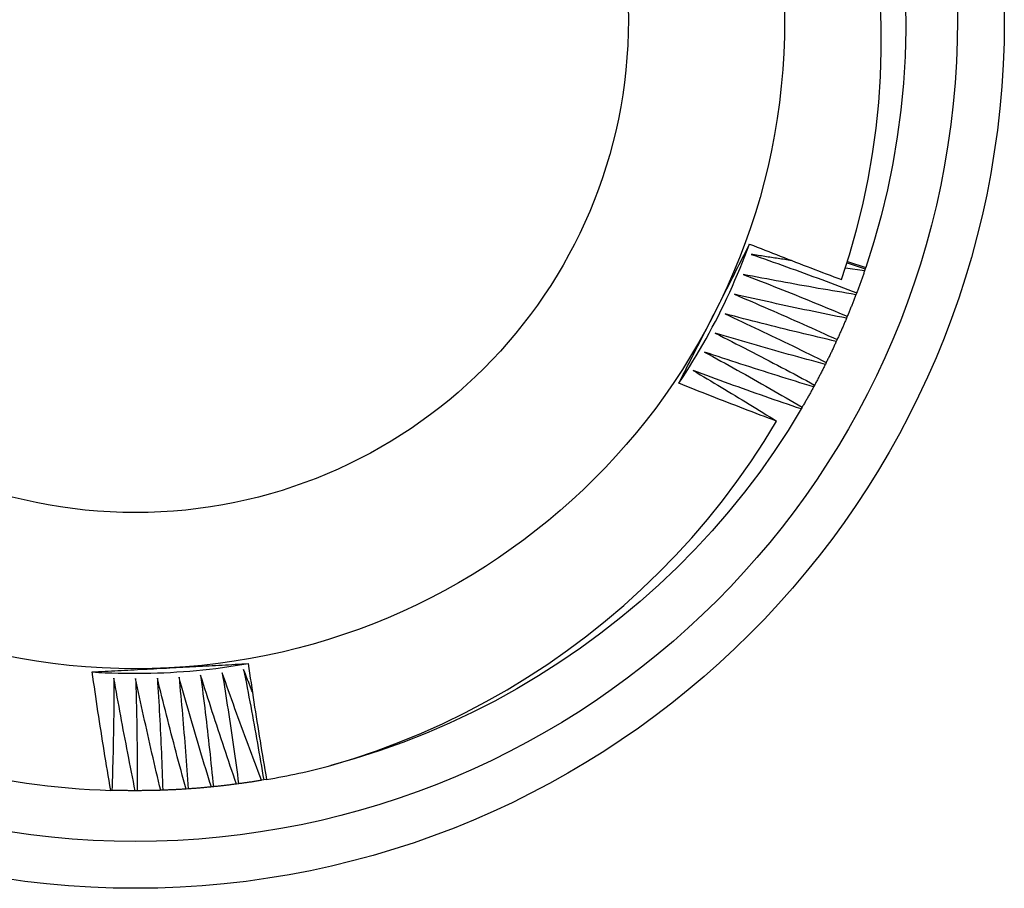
# Model space of a CAD drawing. Header units: inches. Extents: x 10 to 140, y 9 to 92.
# Tile 7 of 57: x 66.049 to 66.242, y 40.991 to 41.16. Entities that reach past the tile are written whole.
import ezdxf

# ---------------------------------------------------------------- set-up
doc = ezdxf.new("R2010")
doc.units = ezdxf.units.IN
doc.header["$LTSCALE"] = 8.944272
doc.header["$MEASUREMENT"] = 0
doc.layers.add('Visible Edges(ANSI)', color=7, linetype='Continuous', lineweight=25)
doc.layers.add('Visible Tangent Edges(ANSI)', color=7, linetype='Continuous', lineweight=25)

msp = doc.modelspace()

# ---------------------------------------------------------------- linework, layer by layer
at = {"layer": 'Visible Edges(ANSI)'}
for p, q in [((66.21432, 41.11138), (66.21056, 41.11187)), ((66.21091, 41.11296), (66.21445, 41.11175)), ((66.21098, 41.11319), (66.21453, 41.11199)), ((66.21445, 41.11175), (66.21432, 41.11138)), ((66.21452, 41.11199), (66.21444, 41.11176)), ((66.21277, 41.10709), (66.21262, 41.10671)), ((66.21093, 41.10248), (66.21078, 41.10211)), ((66.20895, 41.09793), (66.20878, 41.09757)), ((66.20682, 41.09345), (66.20664, 41.09309)), ((66.20454, 41.08905), (66.20435, 41.08869)), ((66.20212, 41.08472), (66.20192, 41.08437)), ((66.09691, 41.01187), (66.09651, 41.0118)), ((66.09748, 41.01197), (66.09691, 41.01187)), ((66.06726, 41.00984), (66.06703, 41.00984)), ((66.07222, 41.00977), (66.07182, 41.00977)), ((66.07718, 41.00986), (66.07678, 41.00985)), ((66.08213, 41.01012), (66.08174, 41.01009)), ((66.08708, 41.01054), (66.08668, 41.0105)), ((66.092, 41.01112), (66.09161, 41.01107))]:
    msp.add_line(p, q, dxfattribs=at)
at = {"layer": 'Visible Edges(ANSI)', "flags": 128}
for points in [[(66.20983, 41.10967), (66.21138, 41.11449), (66.21275, 41.11937), (66.21396, 41.12429), (66.215, 41.12926), (66.21586, 41.13425), (66.21655, 41.13926), (66.21707, 41.14429), (66.21741, 41.14933), (66.21758, 41.15438), (66.21757, 41.15944), (66.21738, 41.16449)], [(66.22231, 41.16383), (66.22235, 41.15856), (66.22221, 41.15329), (66.22189, 41.14803), (66.22139, 41.14279), (66.2207, 41.13756), (66.21983, 41.13237), (66.21878, 41.12721), (66.21755, 41.12209), (66.21613, 41.11701), (66.21453, 41.11199)], [(66.17802, 41.0894), (66.17873, 41.09046), (66.17942, 41.09154), (66.1801, 41.09261), (66.18077, 41.0937), (66.18143, 41.09479), (66.18208, 41.09588), (66.18272, 41.09699), (66.18334, 41.0981), (66.18396, 41.09921), (66.18456, 41.10034), (66.18516, 41.10147), (66.18574, 41.1026), (66.18631, 41.10374), (66.18687, 41.10488), (66.18742, 41.10603), (66.18796, 41.10719), (66.18848, 41.10835), (66.18899, 41.10952), (66.1895, 41.11069), (66.18999, 41.11187), (66.19047, 41.11305), (66.19093, 41.11423), (66.19139, 41.11542), (66.19183, 41.11662)], [(66.1849, 41.10293), (66.18519, 41.10351), (66.18548, 41.10408), (66.18577, 41.10465), (66.18606, 41.10522), (66.18635, 41.10579), (66.18664, 41.10636), (66.18693, 41.10693), (66.18722, 41.1075), (66.18751, 41.10807), (66.1878, 41.10864), (66.18809, 41.10921), (66.18838, 41.10978), (66.18867, 41.11035), (66.18896, 41.11092), (66.18925, 41.11149), (66.18954, 41.11206), (66.18983, 41.11263), (66.19012, 41.1132), (66.19041, 41.11377), (66.19069, 41.11434), (66.19098, 41.1149), (66.19127, 41.11547), (66.19156, 41.11604), (66.19185, 41.11661)], [(66.19185, 41.11661), (66.19259, 41.11631), (66.19334, 41.11601), (66.19408, 41.11572), (66.19483, 41.11542), (66.19558, 41.11512), (66.19633, 41.11483), (66.19707, 41.11453), (66.19782, 41.11424), (66.19857, 41.11395), (66.19932, 41.11366), (66.20007, 41.11337), (66.20082, 41.11308), (66.20157, 41.11279), (66.20232, 41.1125), (66.20307, 41.11221), (66.20382, 41.11193), (66.20457, 41.11164), (66.20532, 41.11136), (66.20607, 41.11107), (66.20682, 41.11079), (66.20758, 41.11051), (66.20833, 41.11023), (66.20908, 41.10995), (66.20983, 41.10967)], [(66.19217, 41.11459), (66.19304, 41.11429), (66.1939, 41.11399), (66.19476, 41.11369), (66.19562, 41.11339), (66.19648, 41.11308), (66.19734, 41.11278), (66.1982, 41.11247), (66.19906, 41.11216), (66.19992, 41.11185), (66.20078, 41.11154), (66.20164, 41.11123), (66.2025, 41.11092), (66.20335, 41.11061), (66.20421, 41.11029), (66.20507, 41.10998), (66.20593, 41.10966), (66.20678, 41.10934), (66.20764, 41.10902), (66.20849, 41.1087), (66.20935, 41.10838), (66.2102, 41.10806), (66.21106, 41.10774), (66.21191, 41.10741), (66.21277, 41.10709)], [(66.20006, 41.11337), (66.19973, 41.11342), (66.1994, 41.11347), (66.19908, 41.11352), (66.19875, 41.11357), (66.19842, 41.11362), (66.19809, 41.11367), (66.19776, 41.11372), (66.19743, 41.11377), (66.1971, 41.11382), (66.19677, 41.11387), (66.19645, 41.11392), (66.19612, 41.11397), (66.19579, 41.11402), (66.19546, 41.11407), (66.19513, 41.11412), (66.1948, 41.11418), (66.19447, 41.11423), (66.19415, 41.11428), (66.19382, 41.11433), (66.19349, 41.11438), (66.19316, 41.11444), (66.19283, 41.11449), (66.1925, 41.11454), (66.19217, 41.11459)], [(66.1906, 41.11066), (66.19145, 41.11033), (66.1923, 41.11), (66.19315, 41.10967), (66.194, 41.10934), (66.19486, 41.10901), (66.19571, 41.10867), (66.19655, 41.10834), (66.1974, 41.108), (66.19825, 41.10766), (66.1991, 41.10733), (66.19995, 41.10699), (66.2008, 41.10665), (66.20164, 41.10631), (66.20249, 41.10596), (66.20334, 41.10562), (66.20418, 41.10527), (66.20503, 41.10493), (66.20587, 41.10458), (66.20672, 41.10423), (66.20756, 41.10389), (66.20841, 41.10354), (66.20925, 41.10318), (66.21009, 41.10283), (66.21093, 41.10248)], [(66.21262, 41.10671), (66.2117, 41.10686), (66.21079, 41.10702), (66.20987, 41.10717), (66.20895, 41.10732), (66.20803, 41.10748), (66.20711, 41.10764), (66.20619, 41.10779), (66.20527, 41.10795), (66.20435, 41.10811), (66.20344, 41.10828), (66.20252, 41.10844), (66.2016, 41.1086), (66.20068, 41.10877), (66.19976, 41.10893), (66.19885, 41.1091), (66.19793, 41.10927), (66.19701, 41.10944), (66.1961, 41.10961), (66.19518, 41.10978), (66.19426, 41.10995), (66.19335, 41.11013), (66.19243, 41.1103), (66.19152, 41.11048), (66.1906, 41.11066)], [(66.21432, 41.11138), (66.21425, 41.1112), (66.21419, 41.11102), (66.21413, 41.11084), (66.21407, 41.11066), (66.214, 41.11048), (66.21394, 41.1103), (66.21388, 41.11012), (66.21381, 41.10994), (66.21375, 41.10976), (66.21369, 41.10958), (66.21362, 41.10941), (66.21356, 41.10923), (66.21349, 41.10905), (66.21343, 41.10887), (66.21336, 41.10869), (66.2133, 41.10851), (66.21323, 41.10833), (66.21316, 41.10816), (66.2131, 41.10798), (66.21303, 41.1078), (66.21297, 41.10762), (66.2129, 41.10745), (66.21283, 41.10727), (66.21276, 41.10709)], [(66.1889, 41.10678), (66.18974, 41.10642), (66.19058, 41.10606), (66.19142, 41.10571), (66.19226, 41.10535), (66.1931, 41.10499), (66.19393, 41.10462), (66.19477, 41.10426), (66.19561, 41.1039), (66.19645, 41.10353), (66.19728, 41.10317), (66.19812, 41.1028), (66.19896, 41.10243), (66.19979, 41.10206), (66.20063, 41.10169), (66.20146, 41.10132), (66.20229, 41.10095), (66.20313, 41.10058), (66.20396, 41.1002), (66.20479, 41.09983), (66.20563, 41.09945), (66.20646, 41.09907), (66.20729, 41.09869), (66.20812, 41.09831), (66.20895, 41.09793)], [(66.21078, 41.10211), (66.20987, 41.10229), (66.20895, 41.10247), (66.20804, 41.10266), (66.20712, 41.10284), (66.20621, 41.10303), (66.2053, 41.10321), (66.20438, 41.1034), (66.20347, 41.10359), (66.20256, 41.10378), (66.20165, 41.10397), (66.20074, 41.10417), (66.19982, 41.10436), (66.19891, 41.10455), (66.198, 41.10475), (66.19709, 41.10495), (66.19618, 41.10515), (66.19527, 41.10535), (66.19436, 41.10555), (66.19345, 41.10575), (66.19254, 41.10595), (66.19163, 41.10616), (66.19072, 41.10636), (66.18981, 41.10657), (66.1889, 41.10678)], [(66.21262, 41.10671), (66.21256, 41.10654), (66.21249, 41.10636), (66.21242, 41.10618), (66.21235, 41.106), (66.21228, 41.10583), (66.21221, 41.10565), (66.21214, 41.10547), (66.21207, 41.1053), (66.21201, 41.10512), (66.21194, 41.10494), (66.21186, 41.10477), (66.21179, 41.10459), (66.21172, 41.10441), (66.21165, 41.10424), (66.21158, 41.10406), (66.21151, 41.10389), (66.21144, 41.10371), (66.21137, 41.10353), (66.21129, 41.10336), (66.21122, 41.10318), (66.21115, 41.10301), (66.21108, 41.10283), (66.211, 41.10266), (66.21093, 41.10248)], [(66.17802, 41.0894), (66.17831, 41.08996), (66.17859, 41.09053), (66.17888, 41.09109), (66.17917, 41.09165), (66.17945, 41.09221), (66.17974, 41.09278), (66.18002, 41.09334), (66.18031, 41.0939), (66.18059, 41.09447), (66.18088, 41.09503), (66.18117, 41.09559), (66.18145, 41.09616), (66.18174, 41.09672), (66.18203, 41.09728), (66.18231, 41.09785), (66.1826, 41.09841), (66.18289, 41.09898), (66.18317, 41.09954), (66.18346, 41.10011), (66.18375, 41.10067), (66.18404, 41.10124), (66.18432, 41.1018), (66.18461, 41.10237), (66.1849, 41.10293)], [(66.18707, 41.10295), (66.18789, 41.10257), (66.18872, 41.10219), (66.18955, 41.1018), (66.19038, 41.10141), (66.1912, 41.10102), (66.19203, 41.10064), (66.19286, 41.10025), (66.19368, 41.09985), (66.19451, 41.09946), (66.19533, 41.09907), (66.19615, 41.09868), (66.19698, 41.09828), (66.1978, 41.09788), (66.19862, 41.09749), (66.19944, 41.09709), (66.20026, 41.09669), (66.20109, 41.09629), (66.20191, 41.09589), (66.20273, 41.09548), (66.20355, 41.09508), (66.20436, 41.09467), (66.20518, 41.09427), (66.206, 41.09386), (66.20682, 41.09345)], [(66.20878, 41.09757), (66.20788, 41.09778), (66.20697, 41.09799), (66.20606, 41.0982), (66.20515, 41.09842), (66.20425, 41.09864), (66.20334, 41.09885), (66.20244, 41.09907), (66.20153, 41.09929), (66.20062, 41.09951), (66.19972, 41.09973), (66.19881, 41.09995), (66.19791, 41.10018), (66.197, 41.1004), (66.1961, 41.10063), (66.19519, 41.10086), (66.19429, 41.10109), (66.19339, 41.10131), (66.19248, 41.10155), (66.19158, 41.10178), (66.19068, 41.10201), (66.18977, 41.10224), (66.18887, 41.10248), (66.18797, 41.10272), (66.18707, 41.10295)], [(66.21078, 41.10211), (66.21071, 41.10193), (66.21063, 41.10176), (66.21056, 41.10158), (66.21048, 41.10141), (66.21041, 41.10123), (66.21033, 41.10106), (66.21026, 41.10089), (66.21018, 41.10071), (66.21011, 41.10054), (66.21003, 41.10036), (66.20996, 41.10019), (66.20988, 41.10001), (66.2098, 41.09984), (66.20973, 41.09967), (66.20965, 41.09949), (66.20957, 41.09932), (66.2095, 41.09915), (66.20942, 41.09897), (66.20934, 41.0988), (66.20926, 41.09863), (66.20918, 41.09845), (66.20911, 41.09828), (66.20903, 41.09811), (66.20895, 41.09793)], [(66.18511, 41.09919), (66.18593, 41.09878), (66.18674, 41.09837), (66.18756, 41.09796), (66.18837, 41.09754), (66.18918, 41.09713), (66.19, 41.09671), (66.19081, 41.0963), (66.19162, 41.09588), (66.19243, 41.09546), (66.19324, 41.09504), (66.19405, 41.09462), (66.19486, 41.0942), (66.19567, 41.09377), (66.19648, 41.09335), (66.19729, 41.09292), (66.1981, 41.0925), (66.1989, 41.09207), (66.19971, 41.09164), (66.20052, 41.09121), (66.20132, 41.09078), (66.20213, 41.09035), (66.20293, 41.08992), (66.20374, 41.08948), (66.20454, 41.08905)], [(66.20664, 41.09309), (66.20574, 41.09334), (66.20484, 41.09358), (66.20394, 41.09382), (66.20304, 41.09407), (66.20214, 41.09431), (66.20124, 41.09456), (66.20034, 41.09481), (66.19945, 41.09505), (66.19855, 41.0953), (66.19765, 41.09556), (66.19675, 41.09581), (66.19586, 41.09606), (66.19496, 41.09632), (66.19406, 41.09657), (66.19317, 41.09683), (66.19227, 41.09709), (66.19137, 41.09735), (66.19048, 41.09761), (66.18958, 41.09787), (66.18869, 41.09813), (66.18779, 41.09839), (66.1869, 41.09866), (66.18601, 41.09893), (66.18511, 41.09919)], [(66.20878, 41.09757), (66.2087, 41.0974), (66.20862, 41.09722), (66.20854, 41.09705), (66.20846, 41.09688), (66.20838, 41.09671), (66.2083, 41.09653), (66.20822, 41.09636), (66.20814, 41.09619), (66.20806, 41.09602), (66.20798, 41.09585), (66.2079, 41.09568), (66.20782, 41.0955), (66.20773, 41.09533), (66.20765, 41.09516), (66.20757, 41.09499), (66.20749, 41.09482), (66.2074, 41.09465), (66.20732, 41.09448), (66.20724, 41.09431), (66.20715, 41.09414), (66.20707, 41.09397), (66.20698, 41.0938), (66.2069, 41.09363), (66.20682, 41.09346)], [(66.18303, 41.0955), (66.18384, 41.09506), (66.18464, 41.09462), (66.18544, 41.09418), (66.18624, 41.09374), (66.18704, 41.0933), (66.18783, 41.09286), (66.18863, 41.09241), (66.18943, 41.09197), (66.19023, 41.09152), (66.19102, 41.09108), (66.19182, 41.09063), (66.19262, 41.09018), (66.19341, 41.08973), (66.1942, 41.08928), (66.195, 41.08883), (66.19579, 41.08838), (66.19658, 41.08792), (66.19738, 41.08747), (66.19817, 41.08701), (66.19896, 41.08656), (66.19975, 41.0861), (66.20054, 41.08564), (66.20133, 41.08518), (66.20212, 41.08472)], [(66.20435, 41.08869), (66.20346, 41.08897), (66.20257, 41.08924), (66.20168, 41.08951), (66.20078, 41.08978), (66.19989, 41.09006), (66.199, 41.09033), (66.19811, 41.09061), (66.19722, 41.09089), (66.19633, 41.09117), (66.19545, 41.09145), (66.19456, 41.09173), (66.19367, 41.09202), (66.19278, 41.0923), (66.19189, 41.09258), (66.19101, 41.09287), (66.19012, 41.09316), (66.18923, 41.09345), (66.18835, 41.09374), (66.18746, 41.09403), (66.18657, 41.09432), (66.18569, 41.09461), (66.1848, 41.09491), (66.18392, 41.0952), (66.18303, 41.0955)], [(66.20664, 41.09309), (66.20655, 41.09292), (66.20647, 41.09276), (66.20638, 41.09259), (66.2063, 41.09242), (66.20621, 41.09225), (66.20613, 41.09208), (66.20604, 41.09191), (66.20595, 41.09174), (66.20587, 41.09157), (66.20578, 41.0914), (66.20569, 41.09123), (66.2056, 41.09106), (66.20552, 41.0909), (66.20543, 41.09073), (66.20534, 41.09056), (66.20525, 41.09039), (66.20516, 41.09022), (66.20508, 41.09005), (66.20499, 41.08989), (66.2049, 41.08972), (66.20481, 41.08955), (66.20472, 41.08938), (66.20463, 41.08922), (66.20454, 41.08905)], [(66.18084, 41.09187), (66.18152, 41.09147), (66.1822, 41.09107), (66.18289, 41.09066), (66.18357, 41.09026), (66.18425, 41.08985), (66.18493, 41.08944), (66.18561, 41.08904), (66.18629, 41.08863), (66.18697, 41.08822), (66.18765, 41.08781), (66.18833, 41.0874), (66.18901, 41.08699), (66.18969, 41.08658), (66.19037, 41.08616), (66.19105, 41.08575), (66.19173, 41.08534), (66.1924, 41.08492), (66.19308, 41.08451), (66.19375, 41.08409), (66.19443, 41.08367), (66.19511, 41.08325), (66.19578, 41.08283), (66.19645, 41.08242), (66.19713, 41.08199)], [(66.20192, 41.08437), (66.20103, 41.08467), (66.20015, 41.08497), (66.19927, 41.08528), (66.19839, 41.08558), (66.19751, 41.08588), (66.19663, 41.08619), (66.19575, 41.08649), (66.19487, 41.0868), (66.19399, 41.08711), (66.19311, 41.08742), (66.19223, 41.08773), (66.19135, 41.08804), (66.19047, 41.08836), (66.18959, 41.08867), (66.18872, 41.08899), (66.18784, 41.0893), (66.18696, 41.08962), (66.18609, 41.08994), (66.18521, 41.09026), (66.18433, 41.09058), (66.18346, 41.0909), (66.18258, 41.09122), (66.18171, 41.09155), (66.18084, 41.09187)], [(66.19713, 41.08199), (66.19633, 41.08229), (66.19553, 41.08259), (66.19473, 41.08289), (66.19393, 41.08319), (66.19313, 41.08349), (66.19233, 41.0838), (66.19154, 41.0841), (66.19074, 41.0844), (66.18994, 41.08471), (66.18914, 41.08502), (66.18835, 41.08532), (66.18755, 41.08563), (66.18676, 41.08594), (66.18596, 41.08625), (66.18516, 41.08656), (66.18437, 41.08687), (66.18358, 41.08719), (66.18278, 41.0875), (66.18199, 41.08781), (66.18119, 41.08813), (66.1804, 41.08845), (66.17961, 41.08876), (66.17882, 41.08908), (66.17802, 41.0894)], [(66.20435, 41.08869), (66.20426, 41.08853), (66.20417, 41.08836), (66.20408, 41.08819), (66.20399, 41.08803), (66.20389, 41.08786), (66.2038, 41.08769), (66.20371, 41.08753), (66.20362, 41.08736), (66.20353, 41.0872), (66.20343, 41.08703), (66.20334, 41.08686), (66.20325, 41.0867), (66.20316, 41.08653), (66.20306, 41.08637), (66.20297, 41.0862), (66.20287, 41.08604), (66.20278, 41.08587), (66.20269, 41.08571), (66.20259, 41.08554), (66.2025, 41.08538), (66.2024, 41.08521), (66.20231, 41.08505), (66.20221, 41.08489), (66.20212, 41.08472)], [(66.20192, 41.08437), (66.19936, 41.08016), (66.19665, 41.07604), (66.19381, 41.07202), (66.19084, 41.06809), (66.18774, 41.06427), (66.18452, 41.06054), (66.18117, 41.05693), (66.17771, 41.05342), (66.17414, 41.05003), (66.17046, 41.04675), (66.16668, 41.04359), (66.1628, 41.04055), (66.15883, 41.03764), (66.15476, 41.03486), (66.15061, 41.0322), (66.14637, 41.02968), (66.14206, 41.0273), (66.13767, 41.02506), (66.13322, 41.02296), (66.1287, 41.021), (66.12412, 41.01919), (66.11948, 41.01754), (66.11479, 41.01604), (66.11005, 41.0147)], [(66.11005, 41.01469), (66.11454, 41.01607), (66.11898, 41.01758), (66.12337, 41.01923), (66.12771, 41.02101), (66.13199, 41.02293), (66.13621, 41.02499), (66.14036, 41.02718), (66.14446, 41.0295), (66.14848, 41.03195), (66.15242, 41.03452), (66.15627, 41.03722), (66.16003, 41.04003), (66.1637, 41.04295), (66.16727, 41.04599), (66.17075, 41.04914), (66.17412, 41.0524), (66.17739, 41.05576), (66.18055, 41.05922), (66.18361, 41.06279), (66.18655, 41.06645), (66.18938, 41.07021), (66.19209, 41.07406), (66.19467, 41.07799), (66.19713, 41.08199)], [(66.0634, 41.03298), (66.06468, 41.0329), (66.06595, 41.03283), (66.06722, 41.03278), (66.0685, 41.03274), (66.06977, 41.03272), (66.07105, 41.03271), (66.07232, 41.03271), (66.07359, 41.03272), (66.07487, 41.03274), (66.07614, 41.03278), (66.07742, 41.03283), (66.07869, 41.03289), (66.07996, 41.03297), (66.08123, 41.03306), (66.08251, 41.03316), (66.08378, 41.03327), (66.08504, 41.0334), (66.08631, 41.03353), (66.08758, 41.03368), (66.08884, 41.03385), (66.0901, 41.03402), (66.09136, 41.03421), (66.09262, 41.03441), (66.09388, 41.03462)], [(66.07856, 41.03379), (66.0792, 41.03382), (66.07984, 41.03386), (66.08048, 41.03389), (66.08112, 41.03392), (66.08176, 41.03396), (66.0824, 41.03399), (66.08304, 41.03403), (66.08368, 41.03406), (66.08432, 41.03409), (66.08496, 41.03413), (66.0856, 41.03416), (66.08623, 41.0342), (66.08687, 41.03423), (66.08751, 41.03426), (66.08815, 41.0343), (66.08878, 41.03433), (66.08942, 41.03437), (66.09006, 41.0344), (66.0907, 41.03444), (66.09133, 41.03447), (66.09197, 41.03451), (66.09261, 41.03454), (66.09324, 41.03457), (66.09388, 41.03461)], [(66.09388, 41.03461), (66.09401, 41.03366), (66.09415, 41.03272), (66.09429, 41.03177), (66.09443, 41.03083), (66.09457, 41.02988), (66.09471, 41.02894), (66.09485, 41.02799), (66.095, 41.02705), (66.09514, 41.0261), (66.09529, 41.02516), (66.09544, 41.02422), (66.09559, 41.02327), (66.09574, 41.02233), (66.09589, 41.02138), (66.09604, 41.02044), (66.0962, 41.0195), (66.09635, 41.01856), (66.09651, 41.01761), (66.09667, 41.01667), (66.09683, 41.01573), (66.09699, 41.01479), (66.09715, 41.01385), (66.09732, 41.0129), (66.09748, 41.01196)], [(66.0634, 41.03298), (66.06403, 41.03301), (66.06466, 41.03304), (66.06529, 41.03308), (66.06592, 41.03311), (66.06655, 41.03315), (66.06718, 41.03318), (66.06781, 41.03322), (66.06844, 41.03325), (66.06908, 41.03328), (66.06971, 41.03332), (66.07034, 41.03335), (66.07097, 41.03338), (66.0716, 41.03342), (66.07223, 41.03345), (66.07286, 41.03349), (66.07349, 41.03352), (66.07413, 41.03355), (66.07476, 41.03359), (66.07539, 41.03362), (66.07603, 41.03365), (66.07666, 41.03369), (66.07729, 41.03372), (66.07793, 41.03375), (66.07856, 41.03379)], [(66.06703, 41.00984), (66.06687, 41.01081), (66.0667, 41.01177), (66.06654, 41.01273), (66.06638, 41.01369), (66.06622, 41.01465), (66.06606, 41.01562), (66.0659, 41.01658), (66.06574, 41.01754), (66.06559, 41.0185), (66.06543, 41.01947), (66.06528, 41.02043), (66.06513, 41.02139), (66.06498, 41.02236), (66.06483, 41.02332), (66.06468, 41.02429), (66.06453, 41.02525), (66.06439, 41.02622), (66.06424, 41.02718), (66.0641, 41.02815), (66.06396, 41.02911), (66.06382, 41.03008), (66.06368, 41.03104), (66.06354, 41.03201), (66.0634, 41.03298)], [(66.0888, 41.0328), (66.08895, 41.0319), (66.08909, 41.031), (66.08924, 41.0301), (66.08938, 41.0292), (66.08952, 41.0283), (66.08966, 41.02739), (66.0898, 41.02649), (66.08994, 41.02559), (66.09008, 41.02469), (66.09022, 41.02378), (66.09035, 41.02288), (66.09048, 41.02198), (66.09062, 41.02107), (66.09075, 41.02017), (66.09088, 41.01927), (66.09101, 41.01836), (66.09114, 41.01746), (66.09126, 41.01655), (66.09139, 41.01565), (66.09152, 41.01474), (66.09164, 41.01384), (66.09176, 41.01293), (66.09188, 41.01203), (66.092, 41.01112)], [(66.09651, 41.0118), (66.09618, 41.01267), (66.09585, 41.01354), (66.09551, 41.01441), (66.09518, 41.01528), (66.09485, 41.01615), (66.09453, 41.01703), (66.0942, 41.0179), (66.09387, 41.01877), (66.09355, 41.01965), (66.09322, 41.02052), (66.0929, 41.0214), (66.09258, 41.02227), (66.09226, 41.02315), (66.09194, 41.02402), (66.09162, 41.0249), (66.0913, 41.02577), (66.09099, 41.02665), (66.09067, 41.02753), (66.09036, 41.02841), (66.09004, 41.02929), (66.08973, 41.03017), (66.08942, 41.03104), (66.08911, 41.03192), (66.0888, 41.0328)], [(66.09299, 41.03343), (66.09317, 41.03254), (66.09334, 41.03164), (66.09352, 41.03074), (66.09369, 41.02985), (66.09386, 41.02895), (66.09403, 41.02805), (66.0942, 41.02716), (66.09437, 41.02626), (66.09454, 41.02536), (66.0947, 41.02446), (66.09487, 41.02356), (66.09503, 41.02267), (66.09519, 41.02177), (66.09536, 41.02087), (66.09552, 41.01997), (66.09568, 41.01907), (66.09583, 41.01817), (66.09599, 41.01727), (66.09615, 41.01637), (66.0963, 41.01547), (66.09645, 41.01457), (66.09661, 41.01367), (66.09676, 41.01277), (66.09691, 41.01187)], [(66.09469, 41.02911), (66.09461, 41.02929), (66.09454, 41.02947), (66.09447, 41.02965), (66.0944, 41.02983), (66.09433, 41.03001), (66.09426, 41.03019), (66.09419, 41.03037), (66.09412, 41.03055), (66.09405, 41.03073), (66.09398, 41.03091), (66.09391, 41.03109), (66.09384, 41.03127), (66.09377, 41.03145), (66.0937, 41.03163), (66.09362, 41.03181), (66.09355, 41.03199), (66.09348, 41.03217), (66.09341, 41.03235), (66.09334, 41.03253), (66.09327, 41.03271), (66.0932, 41.03289), (66.09313, 41.03307), (66.09306, 41.03325), (66.09299, 41.03343)], [(66.06766, 41.03175), (66.06765, 41.03084), (66.06765, 41.02993), (66.06764, 41.02901), (66.06764, 41.0281), (66.06763, 41.02719), (66.06762, 41.02627), (66.06761, 41.02536), (66.0676, 41.02445), (66.06759, 41.02353), (66.06757, 41.02262), (66.06756, 41.02171), (66.06754, 41.0208), (66.06753, 41.01988), (66.06751, 41.01897), (66.06749, 41.01806), (66.06747, 41.01714), (66.06745, 41.01623), (66.06742, 41.01532), (66.0674, 41.0144), (66.06737, 41.01349), (66.06735, 41.01258), (66.06732, 41.01166), (66.06729, 41.01075), (66.06726, 41.00984)], [(66.07182, 41.00977), (66.07163, 41.01068), (66.07145, 41.01159), (66.07126, 41.01251), (66.07108, 41.01342), (66.0709, 41.01434), (66.07072, 41.01525), (66.07054, 41.01616), (66.07036, 41.01708), (66.07018, 41.01799), (66.07001, 41.01891), (66.06983, 41.01983), (66.06966, 41.02074), (66.06948, 41.02166), (66.06931, 41.02257), (66.06914, 41.02349), (66.06897, 41.02441), (66.0688, 41.02532), (66.06864, 41.02624), (66.06847, 41.02716), (66.0683, 41.02808), (66.06814, 41.029), (66.06798, 41.02991), (66.06782, 41.03083), (66.06766, 41.03175)], [(66.07189, 41.03168), (66.07192, 41.03077), (66.07195, 41.02986), (66.07197, 41.02895), (66.072, 41.02803), (66.07202, 41.02712), (66.07204, 41.02621), (66.07206, 41.02529), (66.07208, 41.02438), (66.0721, 41.02347), (66.07211, 41.02256), (66.07213, 41.02164), (66.07214, 41.02073), (66.07215, 41.01982), (66.07217, 41.0189), (66.07218, 41.01799), (66.07219, 41.01708), (66.0722, 41.01616), (66.0722, 41.01525), (66.07221, 41.01434), (66.07221, 41.01342), (66.07222, 41.01251), (66.07222, 41.0116), (66.07222, 41.01068), (66.07222, 41.00977)], [(66.07678, 41.00985), (66.07656, 41.01075), (66.07635, 41.01166), (66.07613, 41.01257), (66.07592, 41.01348), (66.07571, 41.01438), (66.0755, 41.01529), (66.07529, 41.0162), (66.07508, 41.01711), (66.07487, 41.01802), (66.07467, 41.01893), (66.07446, 41.01984), (66.07426, 41.02074), (66.07405, 41.02165), (66.07385, 41.02257), (66.07365, 41.02348), (66.07345, 41.02439), (66.07325, 41.0253), (66.07305, 41.02621), (66.07286, 41.02712), (66.07266, 41.02803), (66.07247, 41.02895), (66.07228, 41.02986), (66.07209, 41.03077), (66.07189, 41.03168)], [(66.07613, 41.03176), (66.07619, 41.03084), (66.07625, 41.02993), (66.0763, 41.02902), (66.07635, 41.02811), (66.07641, 41.0272), (66.07646, 41.02629), (66.07651, 41.02537), (66.07656, 41.02446), (66.0766, 41.02355), (66.07665, 41.02264), (66.0767, 41.02173), (66.07674, 41.02081), (66.07678, 41.0199), (66.07683, 41.01899), (66.07687, 41.01808), (66.07691, 41.01717), (66.07694, 41.01625), (66.07698, 41.01534), (66.07702, 41.01443), (66.07705, 41.01351), (66.07709, 41.0126), (66.07712, 41.01169), (66.07715, 41.01078), (66.07718, 41.00986)], [(66.08174, 41.01009), (66.08149, 41.01099), (66.08124, 41.01189), (66.081, 41.01279), (66.08076, 41.01369), (66.08051, 41.01459), (66.08027, 41.01549), (66.08003, 41.01639), (66.0798, 41.01729), (66.07956, 41.01819), (66.07932, 41.0191), (66.07909, 41.02), (66.07885, 41.0209), (66.07862, 41.0218), (66.07839, 41.02271), (66.07816, 41.02361), (66.07793, 41.02451), (66.0777, 41.02542), (66.07747, 41.02632), (66.07725, 41.02723), (66.07702, 41.02813), (66.0768, 41.02904), (66.07657, 41.02994), (66.07635, 41.03085), (66.07613, 41.03176)], [(66.08037, 41.03197), (66.08045, 41.03106), (66.08054, 41.03015), (66.08062, 41.02924), (66.08071, 41.02833), (66.08079, 41.02742), (66.08087, 41.02651), (66.08095, 41.0256), (66.08103, 41.02469), (66.08111, 41.02378), (66.08118, 41.02287), (66.08126, 41.02196), (66.08133, 41.02105), (66.08141, 41.02014), (66.08148, 41.01923), (66.08155, 41.01832), (66.08162, 41.01741), (66.08169, 41.0165), (66.08176, 41.01559), (66.08182, 41.01468), (66.08189, 41.01377), (66.08195, 41.01285), (66.08201, 41.01194), (66.08207, 41.01103), (66.08213, 41.01012)], [(66.08668, 41.0105), (66.0864, 41.01139), (66.08613, 41.01228), (66.08585, 41.01317), (66.08558, 41.01406), (66.08531, 41.01495), (66.08504, 41.01585), (66.08477, 41.01674), (66.0845, 41.01763), (66.08424, 41.01852), (66.08397, 41.01942), (66.08371, 41.02031), (66.08344, 41.02121), (66.08318, 41.0221), (66.08292, 41.023), (66.08266, 41.02389), (66.0824, 41.02479), (66.08214, 41.02568), (66.08188, 41.02658), (66.08163, 41.02748), (66.08137, 41.02837), (66.08112, 41.02927), (66.08087, 41.03017), (66.08062, 41.03107), (66.08037, 41.03197)], [(66.08459, 41.03232), (66.08471, 41.03141), (66.08482, 41.0305), (66.08494, 41.0296), (66.08505, 41.02869), (66.08516, 41.02779), (66.08527, 41.02688), (66.08538, 41.02597), (66.08549, 41.02507), (66.0856, 41.02416), (66.08571, 41.02325), (66.08581, 41.02235), (66.08592, 41.02144), (66.08602, 41.02053), (66.08612, 41.01962), (66.08622, 41.01872), (66.08632, 41.01781), (66.08642, 41.0169), (66.08652, 41.01599), (66.08661, 41.01508), (66.08671, 41.01417), (66.0868, 41.01327), (66.0869, 41.01236), (66.08699, 41.01145), (66.08708, 41.01054)], [(66.09161, 41.01107), (66.0913, 41.01195), (66.091, 41.01283), (66.09069, 41.01371), (66.09039, 41.01459), (66.09009, 41.01548), (66.08979, 41.01636), (66.08949, 41.01724), (66.0892, 41.01812), (66.0889, 41.01901), (66.08861, 41.01989), (66.08831, 41.02078), (66.08802, 41.02166), (66.08773, 41.02255), (66.08744, 41.02343), (66.08715, 41.02432), (66.08686, 41.02521), (66.08657, 41.02609), (66.08629, 41.02698), (66.086, 41.02787), (66.08572, 41.02876), (66.08543, 41.02965), (66.08515, 41.03054), (66.08487, 41.03143), (66.08459, 41.03232)], [(66.09651, 41.0118), (66.09632, 41.01177), (66.09614, 41.01174), (66.09595, 41.01171), (66.09576, 41.01168), (66.09557, 41.01165), (66.09539, 41.01162), (66.0952, 41.01159), (66.09501, 41.01156), (66.09482, 41.01153), (66.09464, 41.0115), (66.09445, 41.01147), (66.09426, 41.01144), (66.09407, 41.01142), (66.09388, 41.01139), (66.0937, 41.01136), (66.09351, 41.01133), (66.09332, 41.01131), (66.09313, 41.01128), (66.09294, 41.01125), (66.09276, 41.01123), (66.09257, 41.0112), (66.09238, 41.01118), (66.09219, 41.01115), (66.092, 41.01113)], [(66.07182, 41.00977), (66.07163, 41.00977), (66.07144, 41.00977), (66.07125, 41.00977), (66.07106, 41.00977), (66.07087, 41.00977), (66.07068, 41.00977), (66.07049, 41.00977), (66.0703, 41.00978), (66.07011, 41.00978), (66.06992, 41.00978), (66.06973, 41.00978), (66.06954, 41.00979), (66.06935, 41.00979), (66.06916, 41.00979), (66.06897, 41.0098), (66.06878, 41.0098), (66.06859, 41.0098), (66.0684, 41.00981), (66.06821, 41.00981), (66.06802, 41.00982), (66.06783, 41.00982), (66.06764, 41.00983), (66.06745, 41.00984), (66.06726, 41.00984)], [(66.07678, 41.00985), (66.07659, 41.00984), (66.0764, 41.00984), (66.07621, 41.00983), (66.07602, 41.00983), (66.07583, 41.00982), (66.07564, 41.00982), (66.07545, 41.00981), (66.07526, 41.00981), (66.07507, 41.0098), (66.07488, 41.0098), (66.07469, 41.0098), (66.0745, 41.00979), (66.07431, 41.00979), (66.07412, 41.00979), (66.07393, 41.00978), (66.07374, 41.00978), (66.07355, 41.00978), (66.07336, 41.00978), (66.07317, 41.00978), (66.07298, 41.00977), (66.07279, 41.00977), (66.0726, 41.00977), (66.07241, 41.00977), (66.07222, 41.00977)], [(66.08174, 41.01009), (66.08155, 41.01008), (66.08136, 41.01007), (66.08117, 41.01006), (66.08098, 41.01004), (66.08079, 41.01003), (66.0806, 41.01002), (66.08041, 41.01001), (66.08022, 41.01), (66.08003, 41.00999), (66.07984, 41.00998), (66.07965, 41.00997), (66.07946, 41.00996), (66.07927, 41.00995), (66.07908, 41.00994), (66.07889, 41.00993), (66.0787, 41.00993), (66.07851, 41.00992), (66.07832, 41.00991), (66.07813, 41.0099), (66.07794, 41.00989), (66.07775, 41.00989), (66.07756, 41.00988), (66.07737, 41.00987), (66.07718, 41.00987)], [(66.08668, 41.0105), (66.08649, 41.01048), (66.0863, 41.01046), (66.08611, 41.01044), (66.08592, 41.01043), (66.08573, 41.01041), (66.08554, 41.01039), (66.08535, 41.01037), (66.08517, 41.01036), (66.08498, 41.01034), (66.08479, 41.01032), (66.0846, 41.01031), (66.08441, 41.01029), (66.08422, 41.01028), (66.08403, 41.01026), (66.08384, 41.01025), (66.08365, 41.01023), (66.08346, 41.01022), (66.08327, 41.0102), (66.08308, 41.01019), (66.08289, 41.01018), (66.0827, 41.01016), (66.08251, 41.01015), (66.08233, 41.01014), (66.08214, 41.01012)], [(66.09161, 41.01107), (66.09142, 41.01104), (66.09123, 41.01102), (66.09104, 41.011), (66.09085, 41.01097), (66.09066, 41.01095), (66.09048, 41.01092), (66.09029, 41.0109), (66.0901, 41.01088), (66.08991, 41.01085), (66.08972, 41.01083), (66.08953, 41.01081), (66.08934, 41.01079), (66.08916, 41.01077), (66.08897, 41.01074), (66.08878, 41.01072), (66.08859, 41.0107), (66.0884, 41.01068), (66.08821, 41.01066), (66.08802, 41.01064), (66.08783, 41.01062), (66.08764, 41.0106), (66.08746, 41.01058), (66.08727, 41.01056), (66.08708, 41.01054)]]:
    msp.add_lwpolyline(points, dxfattribs=at)
at = {"layer": 'Visible Edges(ANSI)'}
for radius in [0.16976, 0.1606, 0.12684]:
    msp.add_circle((66.07185, 41.16045), radius, dxfattribs=at)
for start, end in [(255.6, 268.1697), (279.7938, 284.688)]:
    msp.add_arc((66.07185, 41.16045), 0.15069, start, end, dxfattribs=at)
at = {"layer": 'Visible Tangent Edges(ANSI)'}
msp.add_circle((66.07185, 41.16045), 0.09632, dxfattribs=at)

doc.saveas('drawing.dxf')
